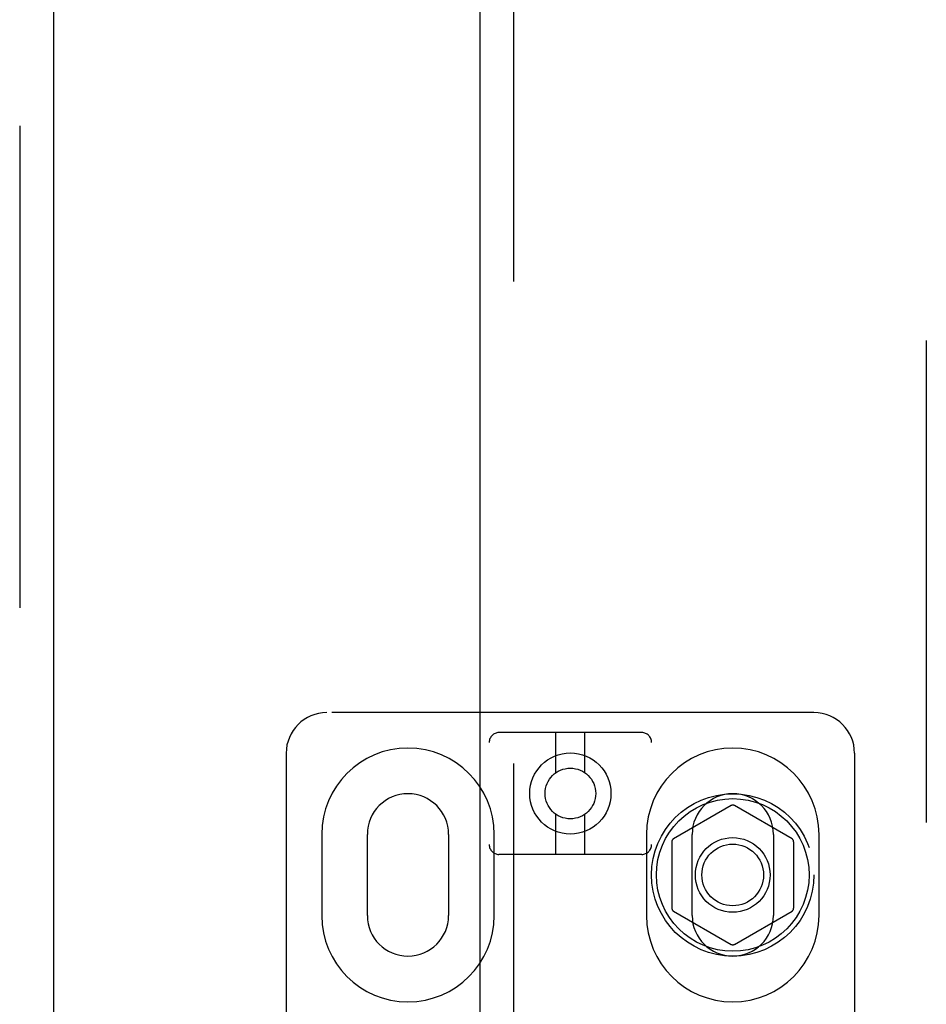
# Model space of a CAD drawing. Header units: inches. Extents: x 0 to 270, y 0 to 175.
# Tile 57 of 95: x 76.42 to 79.21, y 87.27 to 90.3. Entities that reach past the tile are written whole.
import ezdxf

# ---------------------------------------------------------------- set-up
doc = ezdxf.new("R2010")
doc.units = ezdxf.units.IN
doc.header["$LTSCALE"] = 14.84127
doc.header["$MEASUREMENT"] = 0
doc.linetypes.add('HIDDEN', pattern=[0.2, 0.1, -0.1])
for name, color, linetype in [('DEFAULT_2', 8, 'HIDDEN'), ('LEFT_OR_SECONDARY_DOOR_ASSEMBLY', 7, 'CONTINUOUS'), ('RIGHT_OR_MAIN_DOOR_ASSEMBLY', 7, 'CONTINUOUS')]:
    doc.layers.add(name, color=color, linetype=linetype)

msp = doc.modelspace()

# ---------------------------------------------------------------- linework, layer by layer
at = {"layer": 'DEFAULT_2', "color": 8, "linetype": 'HIDDEN'}
for p, q in [((79.2149, 116.0254), (79.2149, 55.0554)), ((78.8689, 88.1654), (77.3689, 88.1654)), ((78.3389, 88.1037), (77.8989, 88.1037)), ((78.0739, 87.9799), (78.0739, 88.1037)), ((78.1639, 87.9799), (78.1639, 88.1037)), ((77.8689, 82.5732), (77.8689, 88.0737)), ((78.3689, 82.5732), (78.3689, 88.0737)), ((77.2439, 88.0404), (77.2439, 83.0404)), ((78.9939, 88.0404), (78.9939, 83.0404)), ((78.6139, 87.879), (78.4364, 87.7765)), ((78.8014, 87.7765), (78.6239, 87.879)), ((78.0739, 87.7287), (78.0739, 87.8525)), ((78.1639, 87.7287), (78.1639, 87.8525)), ((77.3533, 87.7904), (77.3533, 87.5404)), ((77.4939, 87.5404), (77.4939, 87.7904)), ((77.7439, 87.7904), (77.7439, 87.5404)), ((77.8845, 87.5404), (77.8845, 87.7904)), ((78.3533, 87.7904), (78.3533, 87.5404)), ((78.4939, 87.5404), (78.4939, 87.7904)), ((78.7439, 87.7904), (78.7439, 87.5404)), ((78.8845, 87.5404), (78.8845, 87.7904)), ((78.4314, 87.7678), (78.4314, 87.5629)), ((78.8064, 87.7678), (78.8064, 87.5629)), ((78.3389, 87.7287), (77.8989, 87.7287)), ((78.4364, 87.5542), (78.6139, 87.4517)), ((78.6239, 87.4517), (78.8014, 87.5542))]:
    msp.add_line(p, q, dxfattribs=at)
for centre, radius in [((78.1189, 87.9162), 0.125), ((78.1189, 87.9162), 0.078), ((78.6189, 87.6654), 0.25), ((78.6189, 87.6654), 0.235), ((78.6189, 87.6654), 0.115), ((78.6189, 87.6654), 0.095)]:
    msp.add_circle(centre, radius, dxfattribs=at)
for centre, radius, start, end in [((77.3689, 88.0404), 0.125, 90, 180), ((78.8689, 88.0404), 0.125, 0, 90), ((77.8989, 88.0737), 0.03, 90, 180), ((78.3389, 88.0737), 0.03, 0, 90), ((77.6189, 87.7904), 0.2656, 0, 180), ((78.6189, 87.7904), 0.2656, 0, 180), ((77.6189, 87.7904), 0.125, 0, 180), ((78.6189, 87.7904), 0.125, 0, 180), ((78.6189, 87.8703), 0.01, 60.0037, 119.9986), ((78.4414, 87.7678), 0.01, 120.0031, 179.9988), ((78.7964, 87.7678), 0.01, 0.0034, 59.9992), ((77.8989, 87.7587), 0.03, 180, 270), ((78.3389, 87.7587), 0.03, 270, 360), ((78.4414, 87.5629), 0.01, 180.0034, 239.9992), ((78.7964, 87.5629), 0.01, 300.0031, 359.9988), ((77.6189, 87.5404), 0.2656, 180, 360), ((77.6189, 87.5404), 0.125, 180, 360), ((78.6189, 87.5404), 0.2656, 180, 360), ((78.6189, 87.5404), 0.125, 180, 360), ((78.6189, 87.4604), 0.01, 240.0037, 299.9986)]:
    msp.add_arc(centre, radius, start, end, dxfattribs=at)
at = {"layer": 'LEFT_OR_SECONDARY_DOOR_ASSEMBLY', "color": 8, "linetype": 'HIDDEN'}
msp.add_line((76.4234, 116.6864), (76.4234, 54.3944), dxfattribs=at)
at = {"layer": 'LEFT_OR_SECONDARY_DOOR_ASSEMBLY', "color": 3, "linetype": 'Continuous'}
msp.add_line((76.5274, 116.6864), (76.5274, 54.3944), dxfattribs=at)
at = {"layer": 'RIGHT_OR_MAIN_DOOR_ASSEMBLY', "color": 8, "linetype": 'HIDDEN'}
msp.add_line((77.9439, 93.9454), (77.9439, 77.1354), dxfattribs=at)
at = {"layer": 'RIGHT_OR_MAIN_DOOR_ASSEMBLY', "color": 3, "linetype": 'Continuous'}
msp.add_line((77.8399, 93.7904), (77.8399, 77.2904), dxfattribs=at)

doc.saveas('drawing.dxf')
